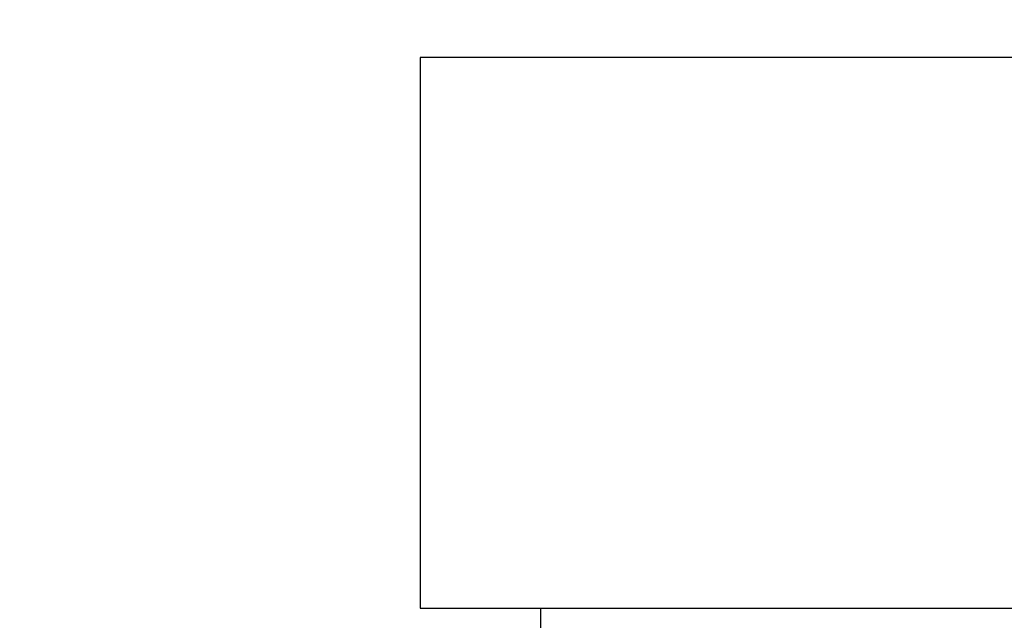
# Model space of a CAD drawing. Header units: inches. Extents: x -13 to 240, y -18 to 126.
# Tile 86 of 112: x 187 to 196, y 77 to 83. Entities that reach past the tile are written whole.
import ezdxf

# ---------------------------------------------------------------- set-up
doc = ezdxf.new("R2010")
doc.units = ezdxf.units.IN
doc.header["$LTSCALE"] = 1.21
doc.header["$MEASUREMENT"] = 0
doc.header["$PDMODE"] = 3
doc.header["$PDSIZE"] = 0.3125
doc.layers.get('0').update_dxf_attribs({"linetype": 'CONTINUOUS'})
doc.layers.get('Defpoints').update_dxf_attribs({"linetype": 'CONTINUOUS'})
doc.layers.add('DIM', color=3, linetype='CONTINUOUS')
doc.styles.get("Standard").update_dxf_attribs({"font": 'txt', "width": 0.8})
doc.dimstyles.get("Standard").update_dxf_attribs({"dimtxt": 0.15625, "dimasz": 0.1875, "dimexe": 0.125, "dimexo": 0.0625, "dimgap": 0.09, "dimtad": 0, "dimtih": 1, "dimtoh": 1, "dimzin": 4, "dimdsep": 46, "dimtxsty": 'Standard', "dimblk": '_FILLED', "dimblk1": '_FILLED', "dimblk2": '_FILLED', "dimcen": 0.09, "dimazin": 1, "dimtp": 0.01, "dimtm": 0.01, "dimtfac": 1, "dimtofl": 0, "dimtmove": 0, "dimatfit": 3, "dimldrblk": '_FILLED', "dimfxl": 1, "dimtolj": 1, "dimtzin": 4, "dimarcsym": 0})

# ---------------------------------------------------------------- blocks, each defined once
blk = doc.blocks.new('_FILLED')
at = {"color": 0, "linetype": 'ByBlock'}
blk.add_solid([(0, 0), (-1, 0.1667), (-1, -0.1667)], dxfattribs=at)
blk = doc.blocks.new('*D58')
at = {"layer": 'Defpoints', "color": 0}
for p in [(173.8269, 113.8351), (173.8269, 99.4649), (198.0766, 63.4663)]:
    blk.add_point(p, dxfattribs=at)
at = {"layer": 'DIM', "color": 0, "lineweight": -2}
for p, q in [((173.8269, 99.5274), (173.8269, 113.9601)), ((198.0766, 63.5288), (198.0766, 113.9601)), ((175.8269, 113.8351), (182.6618, 113.8351)), ((196.0766, 113.8351), (189.2418, 113.8351))]:
    blk.add_line(p, q, dxfattribs=at)
at = {"layer": 'DIM', "color": 0, "lineweight": -2, "xscale": 2, "yscale": 2, "zscale": 2, "rotation": 180}
blk.add_blockref('_FILLED', (173.8269, 113.8351), dxfattribs=at)
at = {"layer": 'DIM', "color": 0, "lineweight": -2, "xscale": 2, "yscale": 2, "zscale": 2}
blk.add_blockref('_FILLED', (198.0766, 113.8351), dxfattribs=at)
at = {"layer": 'DIM', "color": 0, "insert": (185.9518, 113.8351), "char_height": 2, "attachment_point": 5}
blk.add_mtext('\\A1;24.25', dxfattribs=at)

msp = doc.modelspace()

# ---------------------------------------------------------------- linework, layer by layer
at = {"color": 7, "linetype": 'Continuous'}
for p, q in [((190.5766, 82.4663), (190.5766, 76.9663)), ((205.5766, 82.4663), (190.5766, 82.4663)), ((190.5766, 76.9663), (205.5766, 76.9663)), ((191.7766, 76.9663), (191.7766, 74.7663))]:
    msp.add_line(p, q, dxfattribs=at)

# ---------------------------------------------------------------- dimensions: what is measured, and where the dimension line sits
at = {"layer": 'DIM'}
dim = msp.add_linear_dim(base=(173.8269, 113.8351), p1=(198.0766, 63.4663), p2=(173.8269, 99.4649), dimstyle='Standard', override={"dimtxt": 2, "dimasz": 2, "dimtih": 0, "dimtoh": 0, "dimzin": 0, "dimcen": 0.198, "dimadec": 0, "dimazin": 0, "dimtp": 0, "dimtm": 0, "dimtdec": 4, "dimtzin": 0}, dxfattribs=at)
dim.commit()
dim.dimension.update_dxf_attribs({"geometry": '*D58', "text_midpoint": (185.9518, 113.8351)})

doc.saveas('drawing.dxf')
